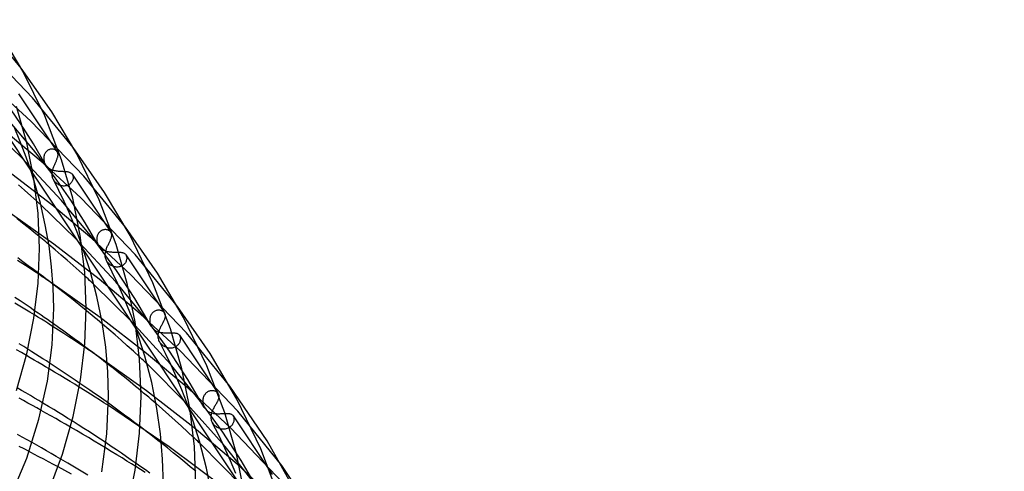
# Model space of a CAD drawing. Header units: millimetres. Extents: x -374 to 374, y -188 to 321.
# Tile 112 of 112: x 208 to 329, y 187 to 243. Entities that reach past the tile are written whole.
import ezdxf

# ---------------------------------------------------------------- set-up
doc = ezdxf.new("R2010")
doc.units = ezdxf.units.MM
doc.layers.add('HIDDEN', color=7, linetype='Continuous')
doc.layers.add('THICK', color=7, linetype='Continuous')

msp = doc.modelspace()

# ---------------------------------------------------------------- linework, layer by layer
at = {"layer": 'HIDDEN'}
for p, q in [((207.73, 236.94), (202.83, 242.88)), ((209.13, 233.26), (202.82, 239.79)), ((201.96, 234.78), (215.25, 214.85)), ((208.95, 230.39), (204.5, 234.48)), ((207.68, 230.11), (205.89, 232.7)), ((207.44, 233.78), (212.19, 226.66)), ((214.15, 227.17), (209.13, 233.26)), ((209.27, 226.9), (205.74, 231.06)), ((215.45, 223.65), (208.95, 230.39)), ((207.69, 226.01), (203.73, 229.81)), ((210.46, 225.24), (205.67, 229.26)), ((207.59, 228), (206.87, 229.7)), ((209.26, 227.62), (207.68, 230.11)), ((208.25, 226.31), (207.59, 228)), ((210.71, 225.12), (209.26, 227.62)), ((211.84, 223.57), (209.27, 226.9)), ((210.75, 226.56), (210.71, 226.49)), ((210.8, 226.62), (210.75, 226.56)), ((210.86, 226.68), (210.8, 226.62)), ((210.92, 226.74), (210.86, 226.68)), ((210.98, 226.79), (210.92, 226.74)), ((211.04, 226.83), (210.98, 226.79)), ((211.11, 226.87), (211.04, 226.83)), ((211.18, 226.9), (211.11, 226.87)), ((211.25, 226.93), (211.18, 226.9)), ((211.32, 226.95), (211.25, 226.93)), ((211.39, 226.96), (211.32, 226.95)), ((211.47, 226.97), (211.39, 226.96)), ((211.54, 226.97), (211.47, 226.97)), ((211.61, 226.97), (211.54, 226.97)), ((211.67, 226.96), (211.61, 226.97)), ((211.74, 226.95), (211.67, 226.96)), ((211.8, 226.93), (211.74, 226.95)), ((211.86, 226.91), (211.8, 226.93)), ((211.92, 226.89), (211.86, 226.91)), ((211.97, 226.86), (211.92, 226.89)), ((212.02, 226.82), (211.97, 226.86)), ((212.07, 226.79), (212.02, 226.82)), ((212.11, 226.75), (212.07, 226.79)), ((212.15, 226.7), (212.11, 226.75)), ((212.18, 226.66), (212.15, 226.7)), ((212.19, 226.65), (212.18, 226.66)), ((212.2, 226.64), (212.19, 226.65)), ((212.2, 226.63), (212.2, 226.64)), ((212.21, 226.63), (212.2, 226.63)), ((212.21, 226.62), (212.21, 226.63)), ((212.22, 226.61), (212.21, 226.62)), ((212.24, 226.56), (212.22, 226.61)), ((212.26, 226.5), (212.24, 226.56)), ((212.73, 220.67), (207.69, 226.01)), ((208.85, 224.64), (208.25, 226.31)), ((210.54, 226), (210.53, 225.92)), ((210.53, 225.92), (210.53, 225.83)), ((210.53, 225.83), (210.53, 225.71)), ((210.53, 225.71), (210.55, 225.6)), ((210.55, 226.09), (210.54, 226)), ((210.57, 226.17), (210.55, 226.09)), ((210.55, 225.6), (210.57, 225.48)), ((210.6, 226.26), (210.57, 226.17)), ((210.57, 225.48), (210.6, 225.37)), ((210.63, 226.34), (210.6, 226.26)), ((210.6, 225.37), (210.64, 225.26)), ((210.66, 226.41), (210.63, 226.34)), ((210.71, 226.49), (210.66, 226.41)), ((211.96, 225.28), (212, 225.37)), ((212, 225.37), (212.04, 225.46)), ((212.04, 225.46), (212.08, 225.54)), ((212.08, 225.54), (212.11, 225.62)), ((212.11, 225.62), (212.15, 225.7)), ((212.15, 225.7), (212.18, 225.78)), ((212.18, 225.78), (212.2, 225.86)), ((212.2, 225.86), (212.23, 225.93)), ((212.23, 225.93), (212.25, 226)), ((212.25, 226), (212.26, 226.07)), ((212.27, 226.45), (212.26, 226.5)), ((212.26, 226.07), (212.28, 226.14)), ((212.28, 226.39), (212.27, 226.45)), ((212.29, 226.33), (212.28, 226.39)), ((212.28, 226.14), (212.29, 226.21)), ((212.29, 226.27), (212.29, 226.33)), ((212.29, 226.21), (212.29, 226.27)), ((211.51, 220.13), (206.08, 224.31)), ((209.37, 223.02), (208.85, 224.64)), ((215.08, 220.99), (210.46, 225.24)), ((210.64, 225.26), (210.69, 225.15)), ((210.69, 225.15), (210.75, 225.05)), ((210.75, 225.05), (210.82, 224.96)), ((210.82, 224.96), (210.89, 224.87)), ((210.89, 224.87), (210.97, 224.78)), ((210.97, 224.78), (211.06, 224.71)), ((211.06, 224.71), (211.15, 224.64)), ((211.15, 224.64), (211.25, 224.58)), ((211.25, 224.58), (211.35, 224.52)), ((211.35, 224.52), (211.46, 224.47)), ((211.46, 224.47), (211.58, 224.43)), ((211.57, 224.08), (211.58, 224.17)), ((211.58, 224.43), (211.69, 224.39)), ((211.58, 224.17), (211.6, 224.26)), ((211.6, 224.26), (211.62, 224.35)), ((211.62, 224.35), (211.64, 224.45)), ((211.64, 224.45), (211.67, 224.54)), ((211.67, 224.54), (211.7, 224.64)), ((211.69, 224.39), (211.82, 224.36)), ((211.7, 224.64), (211.73, 224.73)), ((211.73, 224.73), (211.76, 224.82)), ((211.76, 224.82), (211.8, 224.92)), ((211.8, 224.92), (211.84, 225.01)), ((211.82, 224.36), (211.94, 224.33)), ((211.84, 225.01), (211.88, 225.1)), ((211.88, 225.1), (211.92, 225.19)), ((211.92, 225.19), (211.96, 225.28)), ((211.94, 224.33), (212.06, 224.31)), ((212.06, 224.31), (212.19, 224.29)), ((212.19, 224.29), (212.32, 224.28)), ((212.32, 224.28), (212.45, 224.27)), ((212.45, 224.27), (212.58, 224.26)), ((212.58, 224.26), (212.71, 224.25)), ((212.71, 224.25), (212.83, 224.25)), ((212.83, 224.25), (212.95, 224.24)), ((212.95, 224.24), (213.07, 224.24)), ((213.07, 224.24), (213.18, 224.23)), ((213.18, 224.23), (213.29, 224.22)), ((213.29, 224.22), (213.39, 224.21)), ((213.39, 224.21), (213.49, 224.19)), ((213.49, 224.19), (213.58, 224.17)), ((213.58, 224.17), (213.66, 224.15)), ((213.66, 224.15), (213.74, 224.12)), ((211.56, 223.9), (211.57, 223.99)), ((211.57, 223.79), (211.56, 223.9)), ((211.57, 223.99), (211.57, 224.08)), ((211.58, 223.68), (211.57, 223.79)), ((211.6, 223.58), (211.58, 223.68)), ((211.62, 223.47), (211.6, 223.58)), ((211.66, 223.37), (211.62, 223.47)), ((211.7, 223.27), (211.66, 223.37)), ((211.75, 223.18), (211.7, 223.27)), ((212.4, 221.89), (211.72, 223.23)), ((211.8, 223.09), (211.75, 223.18)), ((211.86, 223.01), (211.8, 223.09)), ((213.85, 220.69), (211.84, 223.57)), ((211.93, 222.93), (211.86, 223.01)), ((212, 222.86), (211.93, 222.93)), ((213.74, 224.12), (213.81, 224.08)), ((213.81, 224.08), (213.87, 224.04)), ((213.87, 224.04), (213.93, 224)), ((213.98, 222.94), (213.92, 222.87)), ((213.93, 224), (213.98, 223.95)), ((213.98, 223.95), (214.03, 223.89)), ((214.02, 223.02), (213.98, 222.94)), ((214.06, 223.1), (214.02, 223.02)), ((214.03, 223.89), (214.04, 223.88)), ((214.04, 223.88), (214.04, 223.87)), ((214.04, 223.88), (218.79, 216.75)), ((214.04, 223.87), (214.05, 223.86)), ((214.05, 223.86), (214.05, 223.85)), ((214.05, 223.85), (214.06, 223.84)), ((214.06, 223.84), (214.07, 223.83)), ((214.09, 223.18), (214.06, 223.1)), ((214.07, 223.83), (214.09, 223.77)), ((214.09, 223.77), (214.12, 223.71)), ((214.12, 223.26), (214.09, 223.18)), ((214.12, 223.71), (214.13, 223.64)), ((214.13, 223.34), (214.12, 223.26)), ((214.13, 223.64), (214.14, 223.57)), ((214.14, 223.42), (214.13, 223.34)), ((214.14, 223.57), (214.15, 223.49)), ((214.15, 223.49), (214.14, 223.42)), ((220.57, 217.4), (215.45, 223.65)), ((208.18, 221.92), (207.41, 222.59)), ((208.94, 221.24), (208.18, 221.92)), ((212.08, 222.79), (212, 222.86)), ((212.16, 222.72), (212.08, 222.79)), ((212.25, 222.66), (212.16, 222.72)), ((212.34, 222.61), (212.25, 222.66)), ((212.44, 222.56), (212.34, 222.61)), ((213.04, 220.53), (212.4, 221.89)), ((212.54, 222.52), (212.44, 222.56)), ((212.64, 222.49), (212.54, 222.52)), ((212.74, 222.47), (212.64, 222.49)), ((212.85, 222.45), (212.74, 222.47)), ((212.95, 222.44), (212.85, 222.45)), ((213.06, 222.44), (212.95, 222.44)), ((213.16, 222.45), (213.06, 222.44)), ((213.27, 222.46), (213.16, 222.45)), ((213.37, 222.49), (213.27, 222.46)), ((213.46, 222.52), (213.37, 222.49)), ((213.55, 222.56), (213.46, 222.52)), ((213.64, 222.61), (213.55, 222.56)), ((213.72, 222.67), (213.64, 222.61)), ((213.8, 222.73), (213.72, 222.67)), ((213.86, 222.8), (213.8, 222.73)), ((213.92, 222.87), (213.86, 222.8)), ((209.69, 220.57), (208.94, 221.24)), ((216.84, 215.68), (212.73, 220.67)), ((213.64, 219.19), (213.04, 220.53)), ((215.62, 217.93), (213.85, 220.69)), ((221.76, 214.03), (215.08, 220.99)), ((211.78, 215.3), (205.7, 219.6)), ((214.43, 215.98), (210.17, 220.12)), ((216.43, 215.99), (211.51, 220.13)), ((207.9, 217.89), (207.2, 218.45)), ((214.19, 217.89), (213.64, 219.19)), ((208.6, 217.33), (207.9, 217.89)), ((209.3, 216.78), (208.6, 217.33)), ((214.71, 216.57), (214.19, 217.89)), ((217.23, 215.16), (215.62, 217.93)), ((217.51, 216.89), (217.45, 216.83)), ((217.58, 216.93), (217.51, 216.89)), ((217.65, 216.97), (217.58, 216.93)), ((217.73, 217.01), (217.65, 216.97)), ((217.8, 217.03), (217.73, 217.01)), ((217.88, 217.05), (217.8, 217.03)), ((217.96, 217.07), (217.88, 217.05)), ((218.03, 217.08), (217.96, 217.07)), ((218.11, 217.08), (218.03, 217.08)), ((218.18, 217.08), (218.11, 217.08)), ((218.25, 217.07), (218.18, 217.08)), ((218.32, 217.06), (218.25, 217.07)), ((218.39, 217.04), (218.32, 217.06)), ((218.45, 217.01), (218.39, 217.04)), ((218.51, 216.99), (218.45, 217.01)), ((218.57, 216.96), (218.51, 216.99)), ((218.62, 216.92), (218.57, 216.96)), ((218.67, 216.88), (218.62, 216.92)), ((218.72, 216.84), (218.67, 216.88)), ((209.98, 216.22), (209.3, 216.78)), ((219.38, 210.67), (214.43, 215.98)), ((215.19, 215.26), (214.71, 216.57)), ((221.21, 211.57), (216.43, 215.99)), ((219.49, 212.06), (216.84, 215.68)), ((217.06, 216.06), (217.05, 215.97)), ((217.05, 215.97), (217.05, 215.88)), ((217.05, 215.88), (217.05, 215.76)), ((217.05, 215.76), (217.07, 215.64)), ((217.07, 216.15), (217.06, 216.06)), ((217.09, 216.24), (217.07, 216.15)), ((217.12, 216.32), (217.09, 216.24)), ((217.15, 216.41), (217.12, 216.32)), ((217.19, 216.49), (217.15, 216.41)), ((217.23, 216.57), (217.19, 216.49)), ((217.28, 216.64), (217.23, 216.57)), ((217.33, 216.71), (217.28, 216.64)), ((217.39, 216.77), (217.33, 216.71)), ((217.45, 216.83), (217.39, 216.77)), ((218.65, 215.62), (218.69, 215.7)), ((218.69, 215.7), (218.73, 215.78)), ((218.76, 216.8), (218.72, 216.84)), ((218.73, 215.78), (218.76, 215.86)), ((218.79, 216.75), (218.76, 216.8)), ((218.76, 215.86), (218.79, 215.94)), ((218.8, 216.74), (218.79, 216.75)), ((218.79, 215.94), (218.82, 216.01)), ((218.8, 216.73), (218.8, 216.74)), ((218.81, 216.72), (218.8, 216.73)), ((218.82, 216.71), (218.81, 216.72)), ((218.81, 216.72), (218.81, 216.72)), ((218.82, 216.7), (218.82, 216.71)), ((218.85, 216.65), (218.82, 216.7)), ((218.82, 216.01), (218.84, 216.09)), ((218.84, 216.09), (218.86, 216.16)), ((218.87, 216.59), (218.85, 216.65)), ((218.86, 216.16), (218.88, 216.22)), ((218.88, 216.54), (218.87, 216.59)), ((218.89, 216.48), (218.88, 216.54)), ((218.88, 216.22), (218.89, 216.29)), ((218.89, 216.42), (218.89, 216.48)), ((218.89, 216.35), (218.89, 216.42)), ((218.89, 216.29), (218.89, 216.35)), ((211.93, 214.6), (211.15, 215.25)), ((217.35, 211), (211.78, 215.3)), ((212.68, 213.96), (211.93, 214.6)), ((215.44, 214.57), (328.72, 44.67)), ((217.07, 215.64), (217.09, 215.52)), ((217.09, 215.52), (217.13, 215.4)), ((217.13, 215.4), (217.17, 215.29)), ((217.17, 215.29), (217.23, 215.18)), ((217.23, 215.18), (217.28, 215.08)), ((217.28, 215.08), (217.35, 214.98)), ((217.35, 214.98), (217.43, 214.9)), ((217.43, 214.9), (217.51, 214.81)), ((217.51, 214.81), (217.6, 214.74)), ((217.6, 214.74), (217.69, 214.67)), ((217.69, 214.67), (217.79, 214.61)), ((217.79, 214.61), (217.89, 214.56)), ((217.89, 214.56), (218, 214.51)), ((218, 214.51), (218.11, 214.47)), ((218.11, 214.47), (218.23, 214.44)), ((218.15, 214.41), (218.17, 214.51)), ((218.17, 214.51), (218.2, 214.6)), ((218.2, 214.6), (218.23, 214.7)), ((218.23, 214.7), (218.27, 214.8)), ((218.23, 214.44), (218.35, 214.41)), ((218.27, 214.8), (218.31, 214.89)), ((218.31, 214.89), (218.35, 214.99)), ((218.35, 214.99), (218.39, 215.08)), ((218.39, 215.08), (218.44, 215.17)), ((218.44, 215.17), (218.48, 215.27)), ((218.48, 215.27), (218.53, 215.36)), ((218.53, 215.36), (218.57, 215.45)), ((218.57, 215.45), (218.61, 215.53)), ((218.61, 215.53), (218.65, 215.62)), ((207.96, 212.88), (207.31, 213.3)), ((207.97, 213.12), (207.32, 213.6)), ((213.42, 213.31), (212.68, 213.96)), ((214.16, 212.66), (213.42, 213.31)), ((218.08, 213.95), (218.09, 214.04)), ((218.09, 213.83), (218.08, 213.95)), ((218.09, 214.13), (218.11, 214.22)), ((218.09, 214.04), (218.09, 214.13)), ((218.1, 213.72), (218.09, 213.83)), ((218.12, 213.62), (218.1, 213.72)), ((218.11, 214.22), (218.12, 214.32)), ((218.12, 214.32), (218.15, 214.41)), ((218.15, 213.51), (218.12, 213.62)), ((218.19, 213.4), (218.15, 213.51)), ((218.23, 213.3), (218.19, 213.4)), ((218.28, 213.21), (218.23, 213.3)), ((218.95, 211.86), (218.24, 213.29)), ((218.35, 214.41), (218.47, 214.39)), ((218.47, 214.39), (218.59, 214.37)), ((218.59, 214.37), (218.72, 214.35)), ((218.72, 214.35), (218.85, 214.34)), ((218.85, 214.34), (218.98, 214.33)), ((218.98, 214.33), (219.11, 214.33)), ((219.11, 214.33), (219.23, 214.33)), ((219.23, 214.33), (219.36, 214.32)), ((219.36, 214.32), (219.48, 214.32)), ((219.48, 214.32), (219.6, 214.32)), ((219.6, 214.32), (219.71, 214.32)), ((219.71, 214.32), (219.82, 214.31)), ((219.82, 214.31), (219.92, 214.31)), ((219.92, 214.31), (220.02, 214.3)), ((220.02, 214.3), (220.11, 214.28)), ((220.11, 214.28), (220.2, 214.26)), ((220.2, 214.26), (220.28, 214.24)), ((220.28, 214.24), (220.35, 214.21)), ((220.35, 214.21), (220.42, 214.18)), ((220.42, 214.18), (220.48, 214.14)), ((220.48, 214.14), (220.54, 214.1)), ((220.54, 214.1), (220.59, 214.05)), ((220.59, 214.05), (220.63, 213.99)), ((220.63, 213.99), (220.64, 213.98)), ((220.63, 213.99), (225.4, 206.84)), ((220.64, 213.98), (220.64, 213.98)), ((220.64, 213.98), (220.65, 213.97)), ((220.65, 213.97), (220.65, 213.96)), ((220.65, 213.96), (220.66, 213.95)), ((220.66, 213.95), (220.66, 213.94)), ((220.66, 213.94), (220.69, 213.88)), ((220.69, 213.27), (220.66, 213.19)), ((220.69, 213.88), (220.71, 213.81)), ((220.72, 213.35), (220.69, 213.27)), ((220.71, 213.81), (220.73, 213.74)), ((220.73, 213.43), (220.72, 213.35)), ((220.73, 213.74), (220.74, 213.67)), ((220.74, 213.51), (220.73, 213.43)), ((220.74, 213.67), (220.75, 213.59)), ((220.75, 213.59), (220.74, 213.51)), ((226.99, 207.62), (221.76, 214.03)), ((208.62, 212.45), (207.96, 212.88)), ((208.63, 212.65), (207.97, 213.12)), ((209.26, 212.03), (208.62, 212.45)), ((209.27, 212.18), (208.63, 212.65)), ((209.91, 211.6), (209.26, 212.03)), ((209.91, 211.7), (209.27, 212.18)), ((214.89, 212.01), (214.16, 212.66)), ((218.34, 213.12), (218.28, 213.21)), ((218.41, 213.03), (218.34, 213.12)), ((218.48, 212.95), (218.41, 213.03)), ((218.56, 212.87), (218.48, 212.95)), ((218.65, 212.8), (218.56, 212.87)), ((218.74, 212.73), (218.65, 212.8)), ((218.83, 212.68), (218.74, 212.73)), ((218.93, 212.63), (218.83, 212.68)), ((219.03, 212.58), (218.93, 212.63)), ((219.13, 212.55), (219.03, 212.58)), ((219.23, 212.52), (219.13, 212.55)), ((219.34, 212.49), (219.23, 212.52)), ((219.45, 212.48), (219.34, 212.49)), ((219.56, 212.48), (219.45, 212.48)), ((221.75, 208.61), (219.49, 212.06)), ((219.66, 212.48), (219.56, 212.48)), ((219.77, 212.49), (219.66, 212.48)), ((219.87, 212.51), (219.77, 212.49)), ((219.97, 212.54), (219.87, 212.51)), ((220.07, 212.58), (219.97, 212.54)), ((220.16, 212.62), (220.07, 212.58)), ((220.25, 212.68), (220.16, 212.62)), ((220.33, 212.74), (220.25, 212.68)), ((220.4, 212.8), (220.33, 212.74)), ((220.47, 212.87), (220.4, 212.8)), ((220.53, 212.95), (220.47, 212.87)), ((220.58, 213.02), (220.53, 212.95)), ((220.63, 213.1), (220.58, 213.02)), ((220.66, 213.19), (220.63, 213.1)), ((215.61, 211.36), (214.89, 212.01)), ((222.4, 206.75), (217.35, 211)), ((219.63, 210.43), (218.95, 211.86)), ((228.08, 204.4), (221.21, 211.57)), ((217.48, 206.28), (211.24, 210.71)), ((212.36, 209.85), (211.66, 210.38)), ((213.04, 209.31), (212.36, 209.85)), ((221.32, 205.8), (216.71, 210.35)), ((223.4, 205.74), (219.38, 210.67)), ((220.27, 209.01), (219.63, 210.43)), ((207.61, 208.32), (206.99, 208.74)), ((213.73, 208.77), (213.04, 209.31)), ((214.41, 208.23), (213.73, 208.77)), ((220.85, 207.63), (220.27, 209.01)), ((223.76, 205.2), (221.75, 208.61)), ((207.6, 207.68), (206.97, 208.06)), ((208.22, 207.31), (207.6, 207.68)), ((208.23, 207.91), (207.61, 208.32)), ((208.81, 206.95), (208.22, 207.31)), ((208.84, 207.5), (208.23, 207.91)), ((209.45, 207.08), (208.84, 207.5)), ((215.08, 207.69), (214.41, 208.23)), ((215.75, 207.15), (215.08, 207.69)), ((221.39, 206.24), (220.85, 207.63)), ((224.52, 207.17), (224.44, 207.16)), ((224.6, 207.18), (224.52, 207.17)), ((224.68, 207.18), (224.6, 207.18)), ((224.76, 207.18), (224.68, 207.18)), ((224.83, 207.17), (224.76, 207.18)), ((224.91, 207.16), (224.83, 207.17)), ((209.38, 206.6), (208.81, 206.95)), ((223.19, 201.87), (217.48, 206.28)), ((221.9, 204.86), (221.39, 206.24)), ((227.35, 202.16), (222.4, 206.75)), ((223.58, 206.11), (223.57, 206.02)), ((223.57, 206.02), (223.57, 205.92)), ((223.59, 206.21), (223.58, 206.11)), ((223.61, 206.3), (223.59, 206.21)), ((223.64, 206.39), (223.61, 206.3)), ((223.67, 206.48), (223.64, 206.39)), ((223.71, 206.57), (223.67, 206.48)), ((223.76, 206.65), (223.71, 206.57)), ((223.81, 206.73), (223.76, 206.65)), ((223.86, 206.8), (223.81, 206.73)), ((223.92, 206.87), (223.86, 206.8)), ((223.99, 206.93), (223.92, 206.87)), ((224.06, 206.98), (223.99, 206.93)), ((224.13, 207.03), (224.06, 206.98)), ((224.21, 207.07), (224.13, 207.03)), ((224.28, 207.11), (224.21, 207.07)), ((224.36, 207.14), (224.28, 207.11)), ((224.44, 207.16), (224.36, 207.14)), ((224.98, 207.14), (224.91, 207.16)), ((225.05, 207.11), (224.98, 207.14)), ((225.11, 207.08), (225.05, 207.11)), ((225.17, 207.05), (225.11, 207.08)), ((225.23, 207.02), (225.17, 207.05)), ((225.28, 206.98), (225.23, 207.02)), ((225.32, 206.93), (225.28, 206.98)), ((225.36, 206.89), (225.32, 206.93)), ((225.35, 205.94), (225.38, 206.01)), ((225.4, 206.84), (225.36, 206.89)), ((225.38, 206.01), (225.41, 206.09)), ((225.41, 206.83), (225.4, 206.84)), ((225.41, 206.82), (225.41, 206.83)), ((225.42, 206.81), (225.41, 206.82)), ((225.41, 206.09), (225.44, 206.16)), ((225.42, 206.8), (225.42, 206.81)), ((225.43, 206.8), (225.42, 206.8)), ((225.43, 206.79), (225.43, 206.8)), ((225.46, 206.73), (225.43, 206.79)), ((225.44, 206.16), (225.46, 206.23)), ((225.48, 206.68), (225.46, 206.73)), ((225.46, 206.23), (225.48, 206.3)), ((225.49, 206.62), (225.48, 206.68)), ((225.48, 206.3), (225.49, 206.37)), ((225.5, 206.56), (225.49, 206.62)), ((225.49, 206.37), (225.5, 206.44)), ((225.5, 206.5), (225.5, 206.56)), ((225.5, 206.44), (225.5, 206.5)), ((212.35, 204.74), (211.7, 205.15)), ((212.36, 205.05), (211.71, 205.51)), ((213.01, 204.59), (212.36, 205.05)), ((218.53, 204.81), (217.76, 205.47)), ((219.3, 204.14), (218.53, 204.81)), ((226.11, 200.55), (221.32, 205.8)), ((226.01, 202.13), (223.4, 205.74)), ((223.57, 205.92), (223.58, 205.8)), ((223.58, 205.8), (223.59, 205.68)), ((223.59, 205.68), (223.62, 205.56)), ((223.62, 205.56), (223.65, 205.44)), ((223.65, 205.44), (223.7, 205.32)), ((223.7, 205.32), (223.75, 205.21)), ((223.75, 205.21), (223.81, 205.12)), ((223.81, 205.12), (223.87, 205.03)), ((223.87, 205.03), (223.94, 204.94)), ((223.94, 204.94), (224.02, 204.87)), ((224.02, 204.87), (224.1, 204.79)), ((224.1, 204.79), (224.19, 204.73)), ((224.73, 204.66), (224.77, 204.76)), ((224.77, 204.76), (224.81, 204.86)), ((224.81, 204.86), (224.85, 204.95)), ((224.85, 204.95), (224.89, 205.05)), ((224.89, 205.05), (224.94, 205.15)), ((224.94, 205.15), (224.99, 205.24)), ((224.99, 205.24), (225.04, 205.33)), ((225.04, 205.33), (225.09, 205.43)), ((225.09, 205.43), (225.13, 205.52)), ((225.13, 205.52), (225.18, 205.6)), ((225.18, 205.6), (225.23, 205.69)), ((225.23, 205.69), (225.27, 205.77)), ((225.27, 205.77), (225.31, 205.86)), ((225.31, 205.86), (225.35, 205.94)), ((212.99, 204.32), (212.35, 204.74)), ((213.63, 203.9), (212.99, 204.32)), ((213.65, 204.13), (213.01, 204.59)), ((214.27, 203.48), (213.63, 203.9)), ((214.29, 203.66), (213.65, 204.13)), ((214.93, 203.2), (214.29, 203.66)), ((220.06, 203.48), (219.3, 204.14)), ((224.19, 204.73), (224.28, 204.67)), ((224.28, 204.67), (224.37, 204.62)), ((224.37, 204.62), (224.47, 204.58)), ((224.47, 204.58), (224.57, 204.54)), ((224.57, 204.54), (224.68, 204.51)), ((224.6, 204), (224.61, 204.09)), ((224.61, 203.88), (224.6, 204)), ((224.61, 204.09), (224.62, 204.18)), ((224.62, 203.77), (224.61, 203.88)), ((224.62, 204.18), (224.63, 204.28)), ((224.64, 203.67), (224.62, 203.77)), ((224.63, 204.28), (224.65, 204.37)), ((224.67, 203.56), (224.64, 203.67)), ((224.65, 204.37), (224.67, 204.47)), ((224.67, 204.47), (224.7, 204.56)), ((224.7, 203.45), (224.67, 203.56)), ((224.68, 204.51), (224.79, 204.48)), ((224.7, 204.56), (224.73, 204.66)), ((224.79, 204.48), (224.9, 204.46)), ((224.9, 204.46), (225.01, 204.44)), ((225.01, 204.44), (225.13, 204.42)), ((225.13, 204.42), (225.25, 204.41)), ((225.25, 204.41), (225.37, 204.4)), ((225.37, 204.4), (225.49, 204.4)), ((225.49, 204.4), (225.61, 204.4)), ((225.61, 204.4), (225.73, 204.4)), ((225.73, 204.4), (225.85, 204.4)), ((225.85, 204.4), (225.96, 204.4)), ((225.96, 204.4), (226.08, 204.4)), ((226.08, 204.4), (226.19, 204.41)), ((226.19, 204.41), (226.29, 204.41)), ((226.29, 204.41), (226.4, 204.41)), ((226.4, 204.41), (226.49, 204.4)), ((226.49, 204.4), (226.58, 204.4)), ((226.58, 204.4), (226.67, 204.39)), ((226.67, 204.39), (226.75, 204.37)), ((226.75, 204.37), (226.83, 204.36)), ((226.83, 204.36), (226.9, 204.34)), ((226.9, 204.34), (226.97, 204.31)), ((226.97, 204.31), (227.03, 204.28)), ((227.03, 204.28), (227.09, 204.24)), ((227.09, 204.24), (227.14, 204.2)), ((227.14, 204.2), (227.18, 204.15)), ((227.18, 204.15), (227.22, 204.1)), ((227.22, 204.1), (227.23, 204.09)), ((227.23, 204.1), (231.9, 197.08)), ((227.23, 204.09), (227.24, 204.08)), ((227.24, 204.08), (227.24, 204.08)), ((227.24, 204.08), (227.25, 204.07)), ((227.25, 204.07), (227.25, 204.06)), ((227.25, 204.06), (227.26, 204.05)), ((227.26, 204.05), (227.29, 203.99)), ((227.29, 203.99), (227.31, 203.92)), ((227.31, 203.92), (227.33, 203.85)), ((227.33, 203.85), (227.34, 203.77)), ((227.34, 203.61), (227.33, 203.53)), ((227.34, 203.77), (227.34, 203.69)), ((227.34, 203.69), (227.34, 203.61)), ((233.41, 197.85), (228.08, 204.4)), ((207.78, 201.98), (207.16, 202.33)), ((208.06, 202.72), (207.5, 203.06)), ((208.58, 202.39), (208.06, 202.72)), ((214.91, 203.06), (214.27, 203.48)), ((215.54, 202.64), (214.91, 203.06)), ((215.55, 202.73), (214.93, 203.2)), ((220.81, 202.8), (220.06, 203.48)), ((221.56, 202.13), (220.81, 202.8)), ((224.75, 203.35), (224.7, 203.45)), ((224.8, 203.25), (224.75, 203.35)), ((225.51, 201.84), (224.76, 203.34)), ((224.87, 203.16), (224.8, 203.25)), ((224.94, 203.07), (224.87, 203.16)), ((225.01, 202.99), (224.94, 203.07)), ((225.1, 202.91), (225.01, 202.99)), ((225.18, 202.84), (225.1, 202.91)), ((225.28, 202.77), (225.18, 202.84)), ((225.37, 202.72), (225.28, 202.77)), ((225.47, 202.66), (225.37, 202.72)), ((225.58, 202.62), (225.47, 202.66)), ((225.68, 202.58), (225.58, 202.62)), ((225.79, 202.55), (225.68, 202.58)), ((225.9, 202.53), (225.79, 202.55)), ((226.01, 202.52), (225.9, 202.53)), ((226.12, 202.52), (226.01, 202.52)), ((226.23, 202.52), (226.12, 202.52)), ((226.34, 202.53), (226.23, 202.52)), ((226.45, 202.56), (226.34, 202.53)), ((226.55, 202.59), (226.45, 202.56)), ((226.65, 202.63), (226.55, 202.59)), ((226.75, 202.68), (226.65, 202.63)), ((226.84, 202.73), (226.75, 202.68)), ((226.92, 202.8), (226.84, 202.73)), ((226.99, 202.87), (226.92, 202.8)), ((227.06, 202.94), (226.99, 202.87)), ((227.12, 203.02), (227.06, 202.94)), ((227.18, 203.1), (227.12, 203.02)), ((227.22, 203.18), (227.18, 203.1)), ((227.26, 203.27), (227.22, 203.18)), ((227.29, 203.36), (227.26, 203.27)), ((227.31, 203.44), (227.29, 203.36)), ((227.33, 203.53), (227.31, 203.44)), ((208.39, 201.62), (207.78, 201.98)), ((223.18, 197.27), (216.78, 201.81)), ((222.29, 201.46), (221.56, 202.13)), ((228.36, 197.51), (223.19, 201.87)), ((226.23, 200.33), (225.51, 201.84)), ((228.27, 198.67), (226.01, 202.13)), ((234.4, 194.77), (227.35, 202.16)), ((211.87, 199.57), (211.21, 199.96)), ((211.93, 200.24), (211.3, 200.65)), ((212.55, 199.83), (211.93, 200.24)), ((219.05, 200.05), (218.35, 200.6)), ((219.76, 199.49), (219.05, 200.05)), ((228.2, 195.61), (223.24, 200.57)), ((229.98, 195.76), (226.11, 200.55)), ((226.89, 198.83), (226.23, 200.33)), ((212.52, 199.18), (211.87, 199.57)), ((213.15, 198.8), (212.52, 199.18)), ((213.16, 199.42), (212.55, 199.83)), ((213.76, 198.43), (213.15, 198.8)), ((213.78, 199.01), (213.16, 199.42)), ((214.38, 198.6), (213.78, 199.01)), ((220.45, 198.94), (219.76, 199.49)), ((221.15, 198.38), (220.45, 198.94)), ((227.5, 197.38), (226.89, 198.83)), ((214.34, 198.07), (213.76, 198.43)), ((214.9, 197.73), (214.34, 198.07)), ((214.98, 198.19), (214.38, 198.6)), ((221.83, 197.82), (221.15, 198.38)), ((222.5, 197.26), (221.83, 197.82)), ((230.28, 195.24), (228.27, 198.67)), ((233.5, 192.74), (228.36, 197.51)), ((229.03, 192.74), (223.18, 197.27)), ((228.08, 195.9), (227.5, 197.38)), ((230.14, 196.36), (230.12, 196.26)), ((230.16, 196.45), (230.14, 196.36)), ((230.2, 196.55), (230.16, 196.45)), ((230.24, 196.64), (230.2, 196.55)), ((230.28, 196.72), (230.24, 196.64)), ((230.33, 196.8), (230.28, 196.72)), ((230.39, 196.88), (230.33, 196.8)), ((230.45, 196.95), (230.39, 196.88)), ((230.52, 197.02), (230.45, 196.95)), ((230.59, 197.07), (230.52, 197.02)), ((230.67, 197.13), (230.59, 197.07)), ((230.75, 197.17), (230.67, 197.13)), ((230.83, 197.21), (230.75, 197.17)), ((230.92, 197.24), (230.83, 197.21)), ((231, 197.26), (230.92, 197.24)), ((231.08, 197.27), (231, 197.26)), ((231.17, 197.28), (231.08, 197.27)), ((231.25, 197.29), (231.17, 197.28)), ((231.34, 197.28), (231.25, 197.29)), ((231.42, 197.27), (231.34, 197.28)), ((231.49, 197.26), (231.42, 197.27)), ((231.57, 197.24), (231.49, 197.26)), ((231.64, 197.21), (231.57, 197.24)), ((231.71, 197.18), (231.64, 197.21)), ((231.77, 197.15), (231.71, 197.18)), ((231.83, 197.11), (231.77, 197.15)), ((231.88, 197.07), (231.83, 197.11)), ((231.93, 197.02), (231.88, 197.07)), ((231.97, 196.97), (231.93, 197.02)), ((232.01, 196.92), (231.97, 196.97)), ((232.04, 196.25), (232.07, 196.32)), ((232.07, 196.32), (232.09, 196.39)), ((232.09, 196.39), (232.1, 196.46)), ((232.1, 196.46), (232.11, 196.53)), ((211.1, 195.36), (210.43, 195.77)), ((211.75, 194.97), (211.1, 195.36)), ((219.16, 195.26), (218.49, 195.74)), ((225.96, 190.38), (218.49, 195.46)), ((219.81, 194.78), (219.16, 195.26)), ((225.14, 195.01), (224.35, 195.7)), ((228.61, 194.45), (228.08, 195.9)), ((232.84, 190.44), (228.2, 195.61)), ((232.55, 192.18), (229.98, 195.76)), ((230.1, 196.16), (230.09, 196.07)), ((230.09, 196.07), (230.09, 195.97)), ((230.09, 195.97), (230.1, 195.84)), ((230.12, 196.26), (230.1, 196.16)), ((230.1, 195.84), (230.12, 195.72)), ((230.12, 195.72), (230.14, 195.6)), ((230.14, 195.6), (230.18, 195.48)), ((230.18, 195.48), (230.22, 195.37)), ((230.22, 195.37), (230.28, 195.25)), ((230.28, 195.25), (230.33, 195.16)), ((230.33, 195.16), (230.39, 195.08)), ((230.39, 195.08), (230.46, 195)), ((231.39, 195.02), (231.44, 195.12)), ((231.44, 195.12), (231.49, 195.22)), ((231.49, 195.22), (231.55, 195.31)), ((231.55, 195.31), (231.6, 195.41)), ((231.6, 195.41), (231.65, 195.5)), ((231.65, 195.5), (231.7, 195.59)), ((231.7, 195.59), (231.76, 195.68)), ((231.76, 195.68), (231.81, 195.77)), ((231.81, 195.77), (231.85, 195.86)), ((231.85, 195.86), (231.9, 195.94)), ((231.9, 195.94), (231.94, 196.02)), ((231.94, 196.02), (231.98, 196.1)), ((231.98, 196.1), (232.01, 196.17)), ((232.01, 196.17), (232.04, 196.25)), ((210.8, 194.54), (210.22, 194.87)), ((211.4, 194.21), (210.8, 194.54)), ((212, 193.87), (211.4, 194.21)), ((212.36, 194.59), (211.75, 194.97)), ((212.6, 193.52), (212, 193.87)), ((212.95, 194.23), (212.36, 194.59)), ((213.5, 193.89), (212.95, 194.23)), ((214.01, 193.57), (213.5, 193.89)), ((220.47, 194.3), (219.81, 194.78)), ((221.11, 193.82), (220.47, 194.3)), ((225.92, 194.33), (225.14, 195.01)), ((226.7, 193.64), (225.92, 194.33)), ((230.46, 195), (230.53, 194.92)), ((230.53, 194.92), (230.6, 194.85)), ((230.6, 194.85), (230.68, 194.79)), ((230.68, 194.79), (230.76, 194.74)), ((230.76, 194.74), (230.85, 194.69)), ((230.85, 194.69), (230.94, 194.65)), ((230.94, 194.65), (231.03, 194.61)), ((231.03, 194.61), (231.13, 194.58)), ((231.12, 194.05), (231.13, 194.14)), ((231.12, 193.94), (231.12, 194.05)), ((231.13, 193.83), (231.12, 193.94)), ((231.13, 194.58), (231.22, 194.55)), ((231.13, 194.14), (231.14, 194.24)), ((231.14, 194.24), (231.15, 194.33)), ((231.15, 194.33), (231.17, 194.43)), ((231.17, 194.43), (231.2, 194.53)), ((231.2, 194.53), (231.23, 194.63)), ((231.22, 194.55), (231.33, 194.52)), ((231.23, 194.63), (231.26, 194.73)), ((231.26, 194.73), (231.3, 194.82)), ((231.3, 194.82), (231.35, 194.92)), ((231.33, 194.52), (231.43, 194.5)), ((231.35, 194.92), (231.39, 195.02)), ((231.43, 194.5), (231.54, 194.49)), ((231.54, 194.49), (231.65, 194.48)), ((231.65, 194.48), (231.76, 194.47)), ((231.76, 194.47), (231.87, 194.46)), ((231.87, 194.46), (231.98, 194.46)), ((231.98, 194.46), (232.1, 194.46)), ((232.1, 194.46), (232.21, 194.46)), ((232.21, 194.46), (232.32, 194.47)), ((232.32, 194.47), (232.44, 194.47)), ((232.44, 194.47), (232.54, 194.48)), ((232.54, 194.48), (232.65, 194.49)), ((232.65, 194.49), (232.75, 194.49)), ((232.75, 194.49), (232.85, 194.5)), ((232.85, 194.5), (232.95, 194.5)), ((232.95, 194.5), (233.04, 194.5)), ((233.04, 194.5), (233.13, 194.5)), ((233.13, 194.5), (233.21, 194.49)), ((233.21, 194.49), (233.29, 194.49)), ((233.29, 194.49), (233.37, 194.47)), ((233.37, 194.47), (233.44, 194.46)), ((233.44, 194.46), (233.51, 194.44)), ((233.51, 194.44), (233.57, 194.42)), ((233.57, 194.42), (233.63, 194.39)), ((233.63, 194.39), (233.68, 194.35)), ((233.68, 194.35), (233.73, 194.31)), ((233.73, 194.31), (233.78, 194.27)), ((233.78, 194.27), (233.82, 194.22)), ((233.82, 194.22), (233.82, 194.21)), ((233.82, 194.21), (233.83, 194.2)), ((233.82, 194.21), (238.32, 187.47)), ((233.83, 194.2), (233.83, 194.19)), ((233.83, 194.19), (233.84, 194.18)), ((233.84, 194.18), (233.84, 194.17)), ((233.84, 194.17), (233.85, 194.16)), ((233.85, 194.16), (233.88, 194.1)), ((233.88, 194.1), (233.9, 194.03)), ((233.9, 194.03), (233.92, 193.95)), ((233.92, 193.95), (233.93, 193.87)), ((233.93, 193.87), (233.94, 193.79)), ((239.83, 188.08), (234.4, 194.77)), ((213.21, 193.17), (212.6, 193.52)), ((213.82, 192.81), (213.21, 193.17)), ((221.75, 193.34), (221.11, 193.82)), ((222.38, 192.87), (221.75, 193.34)), ((227.46, 192.94), (226.7, 193.64)), ((228.22, 192.25), (227.46, 192.94)), ((234.33, 188.26), (229.03, 192.74)), ((231.15, 193.73), (231.13, 193.83)), ((231.18, 193.62), (231.15, 193.73)), ((231.22, 193.52), (231.18, 193.62)), ((231.26, 193.41), (231.22, 193.52)), ((231.32, 193.32), (231.26, 193.41)), ((232.07, 191.82), (231.27, 193.4)), ((231.37, 193.23), (231.32, 193.32)), ((231.44, 193.14), (231.37, 193.23)), ((231.51, 193.06), (231.44, 193.14)), ((231.59, 192.98), (231.51, 193.06)), ((231.68, 192.91), (231.59, 192.98)), ((231.77, 192.85), (231.68, 192.91)), ((231.87, 192.78), (231.77, 192.85)), ((231.97, 192.73), (231.87, 192.78)), ((232.07, 192.68), (231.97, 192.73)), ((232.18, 192.64), (232.07, 192.68)), ((232.29, 192.61), (232.18, 192.64)), ((233.2, 192.67), (233.1, 192.63)), ((233.3, 192.72), (233.2, 192.67)), ((233.4, 192.77), (233.3, 192.72)), ((233.48, 192.84), (233.4, 192.77)), ((233.56, 192.91), (233.48, 192.84)), ((240.72, 185.14), (233.5, 192.74)), ((233.64, 192.99), (233.56, 192.91)), ((233.7, 193.07), (233.64, 192.99)), ((233.76, 193.16), (233.7, 193.07)), ((233.81, 193.25), (233.76, 193.16)), ((233.85, 193.34), (233.81, 193.25)), ((233.88, 193.43), (233.85, 193.34)), ((233.91, 193.52), (233.88, 193.43)), ((233.92, 193.61), (233.91, 193.52)), ((233.93, 193.7), (233.92, 193.61)), ((233.94, 193.79), (233.93, 193.7)), ((228.96, 191.55), (228.22, 192.25)), ((232.82, 190.22), (232.07, 191.82)), ((232.41, 192.58), (232.29, 192.61)), ((232.53, 192.57), (232.41, 192.58)), ((232.64, 192.56), (232.53, 192.57)), ((234.8, 188.72), (232.55, 192.18)), ((232.76, 192.56), (232.64, 192.56)), ((232.87, 192.57), (232.76, 192.56)), ((232.99, 192.59), (232.87, 192.57)), ((233.1, 192.63), (232.99, 192.59)), ((209.67, 190.59), (209.09, 190.92)), ((210.26, 190.25), (209.67, 190.59)), ((210.85, 189.91), (210.26, 190.25)), ((218.83, 189.83), (218.12, 190.26)), ((218.83, 190.45), (218.19, 190.87)), ((219.46, 190.02), (218.83, 190.45)), ((225.74, 190.25), (225.02, 190.83)), ((226.46, 189.67), (225.74, 190.25)), ((232.75, 185.3), (225.96, 190.38)), ((234.94, 185.55), (229.77, 190.79)), ((233.52, 188.66), (232.82, 190.22)), ((236.53, 185.81), (232.84, 190.44)), ((209.32, 189.5), (208.72, 189.81)), ((209.92, 189.18), (209.32, 189.5)), ((210.52, 188.86), (209.92, 189.18)), ((211.44, 189.57), (210.85, 189.91)), ((212.04, 189.22), (211.44, 189.57)), ((212.63, 188.88), (212.04, 189.22)), ((219.51, 189.42), (218.83, 189.83)), ((220.08, 189.6), (219.46, 190.02)), ((220.16, 189.02), (219.51, 189.42)), ((220.7, 189.18), (220.08, 189.6)), ((220.77, 188.64), (220.16, 189.02)), ((221.3, 188.76), (220.7, 189.18)), ((227.17, 189.1), (226.46, 189.67)), ((227.87, 188.52), (227.17, 189.1)), ((211.12, 188.55), (210.52, 188.86)), ((211.71, 188.23), (211.12, 188.55)), ((212.29, 187.92), (211.71, 188.23)), ((221.33, 188.29), (220.77, 188.64)), ((221.9, 188.34), (221.3, 188.76)), ((221.85, 187.97), (221.33, 188.29)), ((228.56, 187.95), (227.87, 188.52)), ((229.23, 187.38), (228.56, 187.95)), ((234.16, 187.12), (233.52, 188.66)), ((239.64, 183.31), (234.33, 188.26)), ((236.81, 185.28), (234.8, 188.72))]:
    msp.add_line(p, q, dxfattribs=at)
at = {"layer": 'THICK'}
for p, q in [((207.95, 236.54), (204.92, 241.6)), ((211.51, 231.56), (207.73, 236.94)), ((210.65, 231.05), (207.95, 236.54)), ((208.44, 227.74), (207.16, 232.22)), ((214.58, 226.38), (211.51, 231.56)), ((212.73, 225.65), (210.65, 231.05)), ((209.32, 223.35), (208.44, 227.74)), ((218.01, 221.65), (214.15, 227.17)), ((214.09, 220.96), (212.73, 225.65)), ((217.33, 220.74), (214.58, 226.38)), ((209.83, 219.05), (209.32, 223.35)), ((210.12, 220.33), (209.37, 223.02)), ((209.77, 220.49), (209.69, 220.57)), ((215.03, 216.37), (214.09, 220.96)), ((219.43, 215.24), (217.33, 220.74)), ((221.15, 216.34), (218.01, 221.65)), ((209.85, 220.42), (209.77, 220.49)), ((209.93, 220.34), (209.85, 220.42)), ((210.01, 220.27), (209.93, 220.34)), ((210.09, 220.19), (210.01, 220.27)), ((210.17, 220.12), (210.09, 220.19)), ((210.72, 217.69), (210.12, 220.33)), ((210, 214.78), (209.83, 219.05)), ((211.18, 215.08), (210.72, 217.69)), ((224.51, 211.75), (220.57, 217.4)), ((210.18, 216.06), (209.98, 216.22)), ((210.38, 215.89), (210.18, 216.06)), ((210.57, 215.73), (210.38, 215.89)), ((210.77, 215.57), (210.57, 215.73)), ((215.57, 211.87), (215.03, 216.37)), ((223.96, 210.55), (221.15, 216.34)), ((209.83, 210.51), (210, 214.78)), ((210.96, 215.41), (210.77, 215.57)), ((211.15, 215.25), (210.96, 215.41)), ((211.5, 212.51), (211.18, 215.08)), ((216.25, 212.03), (215.19, 215.26)), ((215.25, 214.85), (215.44, 214.57)), ((220.81, 210.45), (219.43, 215.24)), ((211.69, 209.96), (211.5, 212.51)), ((217.08, 208.85), (216.25, 212.03)), ((210.21, 211.48), (209.91, 211.7)), ((210.13, 211.45), (209.91, 211.6)), ((210.35, 211.3), (210.13, 211.45)), ((210.51, 211.26), (210.21, 211.48)), ((210.58, 211.15), (210.35, 211.3)), ((210.8, 211.04), (210.51, 211.26)), ((210.8, 211), (210.58, 211.15)), ((211.09, 210.82), (210.8, 211.04)), ((211.02, 210.85), (210.8, 211)), ((211.24, 210.71), (211.02, 210.85)), ((211.38, 210.6), (211.09, 210.82)), ((215.75, 207.42), (215.57, 211.87)), ((215.79, 211.19), (215.61, 211.36)), ((215.98, 211.02), (215.79, 211.19)), ((216.16, 210.85), (215.98, 211.02)), ((216.35, 210.68), (216.16, 210.85)), ((227.72, 206.29), (224.51, 211.75)), ((209.32, 206.21), (209.83, 210.51)), ((211.66, 210.38), (211.38, 210.6)), ((211.75, 207.42), (211.69, 209.96)), ((216.53, 210.52), (216.35, 210.68)), ((216.71, 210.35), (216.53, 210.52)), ((221.76, 205.75), (220.81, 210.45)), ((226.11, 204.9), (223.96, 210.55)), ((217.71, 205.71), (217.08, 208.85)), ((211.56, 202.94), (211.75, 207.42)), ((215.58, 203.03), (215.75, 207.42)), ((231.01, 201.84), (226.99, 207.62)), ((208.44, 201.81), (209.32, 206.21)), ((209.82, 206.33), (209.38, 206.6)), ((209.84, 206.82), (209.45, 207.08)), ((210.25, 206.07), (209.82, 206.33)), ((210.22, 206.56), (209.84, 206.82)), ((210.6, 206.29), (210.22, 206.56)), ((210.65, 205.82), (210.25, 206.07)), ((210.97, 206.03), (210.6, 206.29)), ((211.35, 205.77), (210.97, 206.03)), ((216.09, 206.86), (215.75, 207.15)), ((216.43, 206.58), (216.09, 206.86)), ((216.77, 206.3), (216.43, 206.58)), ((217.1, 206.03), (216.77, 206.3)), ((217.43, 205.75), (217.1, 206.03)), ((230.6, 200.35), (227.72, 206.29)), ((211.02, 205.58), (210.65, 205.82)), ((211.37, 205.36), (211.02, 205.58)), ((211.71, 205.51), (211.35, 205.77)), ((211.7, 205.15), (211.37, 205.36)), ((217.76, 205.47), (217.43, 205.75)), ((218.15, 202.65), (217.71, 205.71)), ((222.32, 201.15), (221.76, 205.75)), ((222.97, 201.55), (221.9, 204.86)), ((227.52, 199.99), (226.11, 204.9)), ((209.08, 202.08), (208.58, 202.39)), ((210.97, 198.44), (211.56, 202.94)), ((215.05, 198.62), (215.58, 203.03)), ((215.75, 202.5), (215.54, 202.64)), ((216.03, 202.37), (215.55, 202.73)), ((215.96, 202.36), (215.75, 202.5)), ((216.16, 202.23), (215.96, 202.36)), ((216.51, 202.02), (216.03, 202.37)), ((218.41, 199.62), (218.15, 202.65)), ((207.16, 197.32), (208.44, 201.81)), ((208.87, 201.34), (208.39, 201.62)), ((209.34, 201.06), (208.87, 201.34)), ((209.53, 201.79), (209.08, 202.08)), ((209.98, 201.51), (209.53, 201.79)), ((210.42, 201.22), (209.98, 201.51)), ((210.86, 200.94), (210.42, 201.22)), ((216.37, 202.09), (216.16, 202.23)), ((216.57, 201.95), (216.37, 202.09)), ((216.98, 201.66), (216.51, 202.02)), ((216.78, 201.81), (216.57, 201.95)), ((217.44, 201.31), (216.98, 201.66)), ((217.9, 200.96), (217.44, 201.31)), ((222.45, 201.31), (222.29, 201.46)), ((222.5, 196.6), (222.32, 201.15)), ((222.61, 201.16), (222.45, 201.31)), ((222.77, 201.02), (222.61, 201.16)), ((223.81, 198.3), (222.97, 201.55)), ((234.29, 196.25), (231.01, 201.84)), ((209.81, 200.79), (209.34, 201.06)), ((210.28, 200.51), (209.81, 200.79)), ((210.75, 200.23), (210.28, 200.51)), ((211.21, 199.96), (210.75, 200.23)), ((211.3, 200.65), (210.86, 200.94)), ((218.35, 200.6), (217.9, 200.96)), ((222.92, 200.87), (222.77, 201.02)), ((223.08, 200.72), (222.92, 200.87)), ((223.24, 200.57), (223.08, 200.72)), ((228.5, 195.16), (227.52, 199.99)), ((232.79, 194.57), (230.6, 200.35)), ((218.5, 196.6), (218.41, 199.62)), ((207.81, 197.33), (207.26, 197.65)), ((209.94, 193.78), (210.97, 198.44)), ((214.15, 194.1), (215.05, 198.62)), ((215.62, 197.29), (214.9, 197.73)), ((215.58, 197.78), (214.98, 198.19)), ((216.18, 197.37), (215.58, 197.78)), ((224.45, 195.1), (223.81, 198.3)), ((238.02, 191.11), (233.41, 197.85)), ((208.04, 196.07), (207.49, 196.37)), ((208.34, 197.01), (207.81, 197.33)), ((208.88, 196.69), (208.34, 197.01)), ((209.4, 196.38), (208.88, 196.69)), ((209.92, 196.07), (209.4, 196.38)), ((216.27, 196.88), (215.62, 197.29)), ((216.76, 196.96), (216.18, 197.37)), ((216.85, 196.51), (216.27, 196.88)), ((217.34, 196.56), (216.76, 196.96)), ((217.4, 196.16), (216.85, 196.51)), ((217.92, 196.15), (217.34, 196.56)), ((218.3, 191.98), (218.5, 196.6)), ((222.32, 192.07), (222.5, 196.6)), ((222.81, 197), (222.5, 197.26)), ((223.13, 196.74), (222.81, 197)), ((223.44, 196.48), (223.13, 196.74)), ((223.74, 196.22), (223.44, 196.48)), ((231.9, 197.08), (232.01, 196.92)), ((232.02, 196.91), (232.01, 196.92)), ((232.03, 196.9), (232.02, 196.91)), ((232.02, 196.91), (232.02, 196.91)), ((232.03, 196.89), (232.03, 196.9)), ((232.04, 196.88), (232.03, 196.89)), ((232.04, 196.87), (232.04, 196.88)), ((232.07, 196.82), (232.04, 196.87)), ((232.09, 196.76), (232.07, 196.82)), ((232.1, 196.71), (232.09, 196.76)), ((232.11, 196.65), (232.1, 196.71)), ((232.11, 196.59), (232.11, 196.65)), ((232.11, 196.53), (232.11, 196.59)), ((208.59, 195.77), (208.04, 196.07)), ((209.13, 195.47), (208.59, 195.77)), ((209.67, 195.18), (209.13, 195.47)), ((210.22, 194.87), (209.67, 195.18)), ((210.43, 195.77), (209.92, 196.07)), ((217.94, 195.81), (217.4, 196.16)), ((218.49, 195.74), (217.92, 196.15)), ((218.49, 195.46), (217.94, 195.81)), ((224.05, 195.96), (223.74, 196.22)), ((224.35, 195.7), (224.05, 195.96)), ((224.9, 191.97), (224.45, 195.1)), ((229.06, 190.45), (228.5, 195.16)), ((237.23, 190.15), (234.29, 196.25)), ((212.83, 189.5), (214.15, 194.1)), ((229.69, 191.07), (228.61, 194.45)), ((234.23, 189.53), (232.79, 194.57)), ((208.43, 188.99), (209.94, 193.78)), ((214.56, 192.38), (213.82, 192.81)), ((214.75, 193.1), (214.01, 193.57)), ((215.45, 192.66), (214.75, 193.1)), ((216.14, 192.22), (215.45, 192.66)), ((222.83, 192.53), (222.38, 192.87)), ((207.88, 191.59), (207.3, 191.92)), ((208.48, 191.26), (207.88, 191.59)), ((215.3, 191.95), (214.56, 192.38)), ((216.02, 191.52), (215.3, 191.95)), ((216.74, 191.09), (216.02, 191.52)), ((216.82, 191.77), (216.14, 192.22)), ((217.51, 191.32), (216.82, 191.77)), ((217.69, 187.32), (218.3, 191.98)), ((221.78, 187.53), (222.32, 192.07)), ((223.27, 192.19), (222.83, 192.53)), ((223.71, 191.85), (223.27, 192.19)), ((224.15, 191.51), (223.71, 191.85)), ((224.58, 191.17), (224.15, 191.51)), ((225.16, 188.86), (224.9, 191.97)), ((229.08, 191.44), (228.96, 191.55)), ((229.21, 191.32), (229.08, 191.44)), ((208.11, 190.13), (207.49, 190.45)), ((209.09, 190.92), (208.48, 191.26)), ((217.44, 190.67), (216.74, 191.09)), ((218.12, 190.26), (217.44, 190.67)), ((218.19, 190.87), (217.51, 191.32)), ((225.02, 190.83), (224.58, 191.17)), ((229.25, 185.77), (229.06, 190.45)), ((229.34, 191.2), (229.21, 191.32)), ((229.48, 191.07), (229.34, 191.2)), ((229.62, 190.93), (229.48, 191.07)), ((229.77, 190.79), (229.62, 190.93)), ((230.54, 187.76), (229.69, 191.07)), ((241.76, 184.46), (238.02, 191.11)), ((208.72, 189.81), (208.11, 190.13)), ((211.03, 184.67), (212.83, 189.5)), ((235.23, 184.58), (234.23, 189.53)), ((239.47, 184.23), (237.23, 190.15)), ((206.32, 183.93), (208.43, 188.99)), ((213.12, 187.47), (212.29, 187.92)), ((213.48, 188.37), (212.63, 188.88)), ((214.32, 187.88), (213.48, 188.37)), ((215.14, 187.39), (214.32, 187.88)), ((222.43, 187.6), (221.85, 187.97)), ((222.47, 187.95), (221.9, 188.34)), ((223.03, 187.56), (222.47, 187.95)), ((225.25, 185.77), (225.16, 188.86)), ((244.53, 181.18), (239.83, 188.08)), ((213.93, 187.03), (213.12, 187.47)), ((215.94, 186.91), (215.14, 187.39)), ((220.85, 182.87), (221.78, 187.53)), ((222.99, 187.24), (222.43, 187.6)), ((223.58, 187.16), (223.03, 187.56)), ((231.19, 184.48), (230.54, 187.76)), ((238.32, 187.47), (238.63, 187))]:
    msp.add_line(p, q, dxfattribs=at)

doc.saveas('drawing.dxf')
